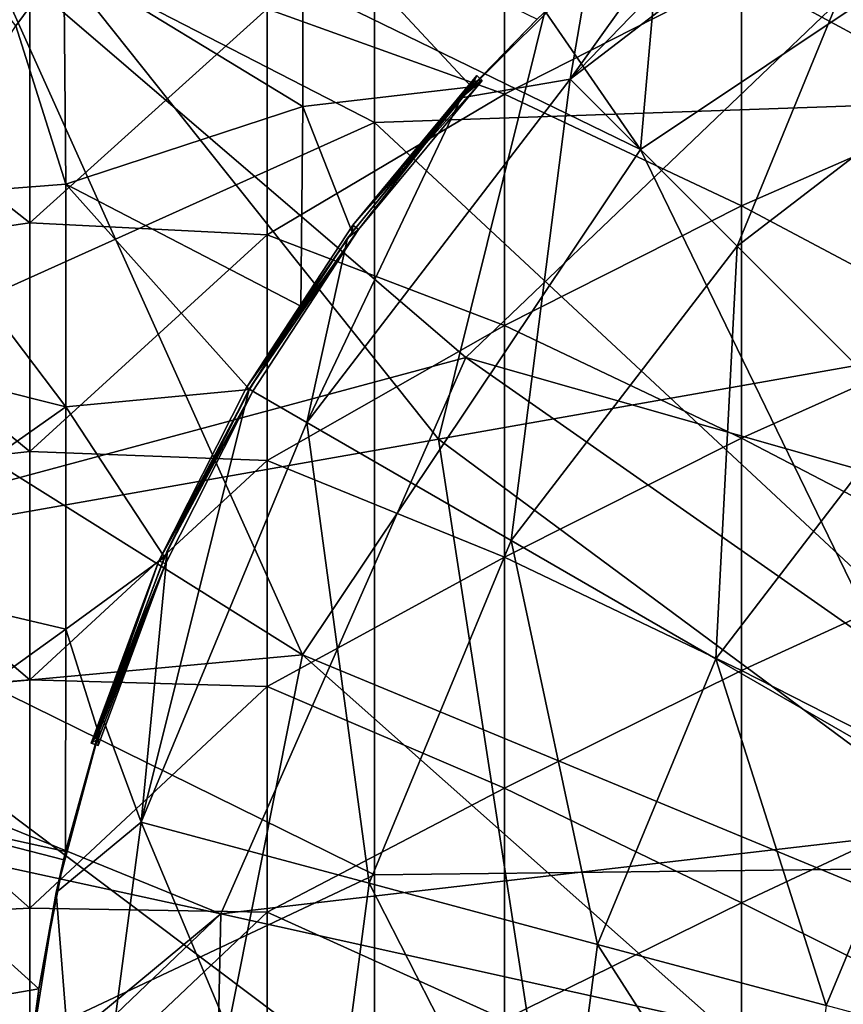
# Model space of a CAD drawing. Extents: x -65 to 803, y -691 to 80.
# Tile 19 of 256: x -19 to -10, y -247 to -236. Entities that reach past the tile are written whole.
import ezdxf

# ---------------------------------------------------------------- set-up
doc = ezdxf.new("R2010")
doc.units = 0
doc.header["$LTSCALE"] = 101.851852
for name, color, linetype in [('104', 7, 'CONTINUOUS'), ('120', 7, 'CONTINUOUS'), ('121', 7, 'CONTINUOUS'), ('126', 7, 'CONTINUOUS'), ('129', 7, 'CONTINUOUS'), ('130', 7, 'CONTINUOUS'), ('131', 7, 'CONTINUOUS'), ('136', 7, 'CONTINUOUS'), ('137', 7, 'CONTINUOUS'), ('297', 7, 'CONTINUOUS'), ('308', 7, 'CONTINUOUS'), ('379', 7, 'CONTINUOUS'), ('391', 7, 'CONTINUOUS')]:
    doc.layers.add(name, color=color, linetype=linetype)

msp = doc.modelspace()

# ---------------------------------------------------------------- linework, layer by layer
at = {"layer": '104', "color": 7, "linetype": 'CONTINUOUS'}
for points in [[(-19.075, -235.998, -46.7), (-21.74, -233.987, -46.7), (-21.718, -236.465, -46.7), (-19.075, -235.998, -46.7)], [(-13.789, -237.111, -46.7), (-13.789, -234.534, -46.7), (-16.432, -236.159, -46.7), (-13.789, -237.111, -46.7)], [(-13.789, -237.111, -46.7), (-11.146, -235.767, -46.7), (-13.789, -234.534, -46.7), (-13.789, -237.111, -46.7)], [(-8.503, -237.197, -46.7), (-8.503, -234.637, -46.7), (-11.146, -235.767, -46.7), (-8.503, -237.197, -46.7)], [(-11.146, -238.355, -46.7), (-11.146, -235.767, -46.7), (-13.789, -237.111, -46.7), (-11.146, -238.355, -46.7)], [(-11.146, -238.355, -46.7), (-8.503, -237.197, -46.7), (-11.146, -235.767, -46.7), (-11.146, -238.355, -46.7)], [(-19.075, -238.544, -46.7), (-19.075, -235.998, -46.7), (-21.718, -236.465, -46.7), (-19.075, -238.544, -46.7)], [(-19.075, -238.544, -46.7), (-16.432, -236.159, -46.7), (-19.075, -235.998, -46.7), (-19.075, -238.544, -46.7)], [(-16.432, -238.676, -46.7), (-16.432, -236.159, -46.7), (-19.075, -238.544, -46.7), (-16.432, -238.676, -46.7)], [(-16.432, -238.676, -46.7), (-13.789, -237.111, -46.7), (-16.432, -236.159, -46.7), (-16.432, -238.676, -46.7)], [(-21.718, -238.925, -46.7), (-19.075, -238.544, -46.7), (-21.718, -236.465, -46.7), (-21.718, -238.925, -46.7)], [(-13.789, -239.689, -46.7), (-13.789, -237.111, -46.7), (-16.432, -238.676, -46.7), (-13.789, -239.689, -46.7)], [(-13.789, -239.689, -46.7), (-11.146, -238.355, -46.7), (-13.789, -237.111, -46.7), (-13.789, -239.689, -46.7)], [(-8.503, -239.758, -46.7), (-8.503, -237.197, -46.7), (-11.146, -238.355, -46.7), (-8.503, -239.758, -46.7)], [(-11.146, -240.943, -46.7), (-11.146, -238.355, -46.7), (-13.789, -239.689, -46.7), (-11.146, -240.943, -46.7)], [(-11.146, -240.943, -46.7), (-8.503, -239.758, -46.7), (-11.146, -238.355, -46.7), (-11.146, -240.943, -46.7)], [(-19.075, -241.09, -46.7), (-19.075, -238.544, -46.7), (-21.718, -238.925, -46.7), (-19.075, -241.09, -46.7)], [(-19.075, -241.09, -46.7), (-16.432, -238.676, -46.7), (-19.075, -238.544, -46.7), (-19.075, -241.09, -46.7)], [(-16.432, -241.192, -46.7), (-16.432, -238.676, -46.7), (-19.075, -241.09, -46.7), (-16.432, -241.192, -46.7)], [(-16.432, -241.192, -46.7), (-13.789, -239.689, -46.7), (-16.432, -238.676, -46.7), (-16.432, -241.192, -46.7)], [(-21.718, -241.386, -46.7), (-19.075, -241.09, -46.7), (-21.718, -238.925, -46.7), (-21.718, -241.386, -46.7)], [(-13.789, -242.267, -46.7), (-13.789, -239.689, -46.7), (-16.432, -241.192, -46.7), (-13.789, -242.267, -46.7)], [(-13.789, -242.267, -46.7), (-11.146, -240.943, -46.7), (-13.789, -239.689, -46.7), (-13.789, -242.267, -46.7)], [(-8.503, -242.319, -46.7), (-8.503, -239.758, -46.7), (-11.146, -240.943, -46.7), (-8.503, -242.319, -46.7)], [(-11.146, -243.531, -46.7), (-11.146, -240.943, -46.7), (-13.789, -242.267, -46.7), (-11.146, -243.531, -46.7)], [(-11.146, -243.531, -46.7), (-8.503, -242.319, -46.7), (-11.146, -240.943, -46.7), (-11.146, -243.531, -46.7)], [(-19.075, -243.636, -46.7), (-19.075, -241.09, -46.7), (-21.718, -241.386, -46.7), (-19.075, -243.636, -46.7)], [(-19.075, -243.636, -46.7), (-16.432, -241.192, -46.7), (-19.075, -241.09, -46.7), (-19.075, -243.636, -46.7)], [(-16.432, -243.709, -46.7), (-16.432, -241.192, -46.7), (-19.075, -243.636, -46.7), (-16.432, -243.709, -46.7)], [(-16.432, -243.709, -46.7), (-13.789, -242.267, -46.7), (-16.432, -241.192, -46.7), (-16.432, -243.709, -46.7)], [(-21.718, -243.847, -46.7), (-19.075, -243.636, -46.7), (-21.718, -241.386, -46.7), (-21.718, -243.847, -46.7)], [(-13.789, -244.844, -46.7), (-13.789, -242.267, -46.7), (-16.432, -243.709, -46.7), (-13.789, -244.844, -46.7)], [(-13.789, -244.844, -46.7), (-11.146, -243.531, -46.7), (-13.789, -242.267, -46.7), (-13.789, -244.844, -46.7)], [(-8.503, -244.879, -46.7), (-8.503, -242.319, -46.7), (-11.146, -243.531, -46.7), (-8.503, -244.879, -46.7)], [(-11.146, -246.119, -46.7), (-11.146, -243.531, -46.7), (-13.789, -244.844, -46.7), (-11.146, -246.119, -46.7)], [(-11.146, -246.119, -46.7), (-8.503, -244.879, -46.7), (-11.146, -243.531, -46.7), (-11.146, -246.119, -46.7)], [(-19.075, -246.181, -46.7), (-19.075, -243.636, -46.7), (-21.718, -243.847, -46.7), (-19.075, -246.181, -46.7)], [(-19.075, -246.181, -46.7), (-16.432, -243.709, -46.7), (-19.075, -243.636, -46.7), (-19.075, -246.181, -46.7)], [(-16.432, -246.225, -46.7), (-16.432, -243.709, -46.7), (-19.075, -246.181, -46.7), (-16.432, -246.225, -46.7)], [(-16.432, -246.225, -46.7), (-13.789, -244.844, -46.7), (-16.432, -243.709, -46.7), (-16.432, -246.225, -46.7)], [(-21.718, -246.308, -46.7), (-19.075, -246.181, -46.7), (-21.718, -243.847, -46.7), (-21.718, -246.308, -46.7)], [(-13.789, -247.422, -46.7), (-13.789, -244.844, -46.7), (-16.432, -246.225, -46.7), (-13.789, -247.422, -46.7)], [(-13.789, -247.422, -46.7), (-11.146, -246.119, -46.7), (-13.789, -244.844, -46.7), (-13.789, -247.422, -46.7)], [(-8.503, -247.44, -46.7), (-8.503, -244.879, -46.7), (-11.146, -246.119, -46.7), (-8.503, -247.44, -46.7)], [(-19.075, -248.727, -46.7), (-19.075, -246.181, -46.7), (-21.718, -246.308, -46.7), (-19.075, -248.727, -46.7)], [(-19.075, -248.727, -46.7), (-16.432, -246.225, -46.7), (-19.075, -246.181, -46.7), (-19.075, -248.727, -46.7)], [(-11.146, -248.707, -46.7), (-11.146, -246.119, -46.7), (-13.789, -247.422, -46.7), (-11.146, -248.707, -46.7)], [(-11.146, -248.707, -46.7), (-8.503, -247.44, -46.7), (-11.146, -246.119, -46.7), (-11.146, -248.707, -46.7)], [(-16.432, -248.742, -46.7), (-16.432, -246.225, -46.7), (-19.075, -248.727, -46.7), (-16.432, -248.742, -46.7)], [(-16.432, -248.742, -46.7), (-13.789, -247.422, -46.7), (-16.432, -246.225, -46.7), (-16.432, -248.742, -46.7)], [(-21.718, -248.769, -46.7), (-19.075, -248.727, -46.7), (-21.718, -246.308, -46.7), (-21.718, -248.769, -46.7)]]:
    msp.add_3dface(points, dxfattribs=at)
at = {"layer": '120', "color": 7, "linetype": 'CONTINUOUS'}
for points in [[(-16.034, -235.007, -61.027), (-16.034, -237.248, -61.114), (-18.695, -235.623, -60.923), (-16.034, -235.007, -61.027)], [(-16.034, -235.007, -61.027), (-13.424, -236.273, -61.185), (-14.156, -237.029, -61.185), (-16.034, -235.007, -61.027)], [(-16.034, -237.248, -61.114), (-16.034, -235.007, -61.027), (-14.156, -237.029, -61.185), (-16.034, -237.248, -61.114)], [(-18.695, -235.623, -60.923), (-18.673, -238.114, -61.016), (-19.232, -236.348, -60.923), (-18.695, -235.623, -60.923)], [(-18.695, -235.623, -60.923), (-16.034, -237.248, -61.114), (-18.673, -238.114, -61.016), (-18.695, -235.623, -60.923)], [(-19.232, -236.348, -60.923), (-18.673, -238.114, -61.016), (-20.449, -238.25, -60.923), (-19.232, -236.348, -60.923)], [(-15.484, -238.647, -61.185), (-16.034, -237.248, -61.114), (-14.156, -237.029, -61.185), (-15.484, -238.647, -61.185)], [(-16.034, -237.248, -61.114), (-16.057, -239.473, -61.185), (-18.673, -238.114, -61.016), (-16.034, -237.248, -61.114)], [(-16.057, -239.473, -61.185), (-16.034, -237.248, -61.114), (-15.484, -238.647, -61.185), (-16.057, -239.473, -61.185)], [(-18.673, -238.114, -61.016), (-18.673, -240.592, -61.09), (-20.449, -238.25, -60.923), (-18.673, -238.114, -61.016)], [(-18.673, -238.114, -61.016), (-16.057, -239.473, -61.185), (-16.628, -240.4, -61.185), (-18.673, -238.114, -61.016)], [(-18.673, -240.592, -61.09), (-18.673, -238.114, -61.016), (-16.628, -240.4, -61.185), (-18.673, -240.592, -61.09)], [(-20.449, -238.25, -60.923), (-18.673, -240.592, -61.09), (-21.325, -239.927, -60.923), (-20.449, -238.25, -60.923)], [(-21.325, -239.927, -60.923), (-18.673, -240.592, -61.09), (-21.312, -242.45, -60.986), (-21.325, -239.927, -60.923)], [(-17.574, -242.268, -61.185), (-18.673, -240.592, -61.09), (-16.628, -240.4, -61.185), (-17.574, -242.268, -61.185)], [(-18.673, -240.592, -61.09), (-18.673, -243.071, -61.146), (-21.312, -242.45, -60.986), (-18.673, -240.592, -61.09)], [(-18.673, -243.071, -61.146), (-18.673, -240.592, -61.09), (-17.574, -242.268, -61.185), (-18.673, -243.071, -61.146)], [(-18.311, -244.227, -61.185), (-18.673, -243.071, -61.146), (-17.574, -242.268, -61.185), (-18.311, -244.227, -61.185)], [(-21.312, -242.45, -60.986), (-18.673, -243.071, -61.146), (-21.312, -244.968, -61.03), (-21.312, -242.45, -60.986)], [(-18.673, -243.071, -61.146), (-18.676, -245.548, -61.185), (-21.312, -244.968, -61.03), (-18.673, -243.071, -61.146)], [(-18.676, -245.548, -61.185), (-18.673, -243.071, -61.146), (-18.311, -244.227, -61.185), (-18.676, -245.548, -61.185)], [(-21.312, -244.968, -61.03), (-18.676, -245.548, -61.185), (-18.698, -245.64, -61.185), (-21.312, -244.968, -61.03)], [(-21.312, -247.485, -61.057), (-21.312, -244.968, -61.03), (-18.976, -247.079, -61.185), (-21.312, -247.485, -61.057)], [(-18.976, -247.079, -61.185), (-21.312, -244.968, -61.03), (-18.698, -245.64, -61.185), (-18.976, -247.079, -61.185)], [(-19.144, -248.535, -61.185), (-21.312, -247.485, -61.057), (-18.976, -247.079, -61.185), (-19.144, -248.535, -61.185)]]:
    msp.add_3dface(points, dxfattribs=at)
at = {"layer": '121', "color": 7, "linetype": 'CONTINUOUS'}
for points in [[(-14.271, -237.151, -61.308), (-13.424, -236.273, -61.185), (-12.849, -235.729, -61.308), (-14.271, -237.151, -61.308)], [(-14.156, -237.029, -61.185), (-13.424, -236.273, -61.185), (-14.271, -237.151, -61.308), (-14.156, -237.029, -61.185)], [(-14.035, -236.957, -59.647), (-14.271, -237.151, -61.308), (-15.413, -238.619, -59.647), (-14.035, -236.957, -59.647)], [(-14.095, -236.993, -60.416), (-14.271, -237.151, -61.308), (-14.035, -236.957, -59.647), (-14.095, -236.993, -60.416)], [(-14.156, -237.029, -61.185), (-14.271, -237.151, -61.308), (-14.095, -236.993, -60.416), (-14.156, -237.029, -61.185)], [(-14.271, -237.151, -61.308), (-15.536, -238.713, -61.308), (-15.413, -238.619, -59.647), (-14.271, -237.151, -61.308)], [(-15.536, -238.713, -61.308), (-16.63, -240.398, -61.308), (-15.413, -238.619, -59.647), (-15.536, -238.713, -61.308)], [(-15.413, -238.619, -59.647), (-16.63, -240.398, -61.308), (-16.592, -240.42, -59.647), (-15.413, -238.619, -59.647)], [(-16.592, -240.42, -59.647), (-17.543, -242.189, -61.308), (-17.563, -242.343, -59.647), (-16.592, -240.42, -59.647)], [(-16.63, -240.398, -61.308), (-17.543, -242.189, -61.308), (-16.592, -240.42, -59.647), (-16.63, -240.398, -61.308)], [(-17.543, -242.189, -61.308), (-18.263, -244.066, -61.308), (-17.563, -242.343, -59.647), (-17.543, -242.189, -61.308)], [(-18.313, -244.367, -59.647), (-17.563, -242.343, -59.647), (-18.312, -244.297, -60.416), (-18.313, -244.367, -59.647)], [(-17.563, -242.343, -59.647), (-18.311, -244.227, -61.185), (-18.312, -244.297, -60.416), (-17.563, -242.343, -59.647)], [(-18.263, -244.066, -61.308), (-18.311, -244.227, -61.185), (-17.563, -242.343, -59.647), (-18.263, -244.066, -61.308)], [(-18.783, -246.007, -61.308), (-18.311, -244.227, -61.185), (-18.263, -244.066, -61.308), (-18.783, -246.007, -61.308)], [(-18.676, -245.548, -61.185), (-18.311, -244.227, -61.185), (-18.783, -246.007, -61.308), (-18.676, -245.548, -61.185)], [(-18.976, -247.079, -61.185), (-18.698, -245.64, -61.185), (-18.783, -246.007, -61.308), (-18.976, -247.079, -61.185)], [(-18.698, -245.64, -61.185), (-18.676, -245.548, -61.185), (-18.783, -246.007, -61.308), (-18.698, -245.64, -61.185)], [(-19.098, -247.993, -61.308), (-18.976, -247.079, -61.185), (-18.783, -246.007, -61.308), (-19.098, -247.993, -61.308)], [(-19.144, -248.535, -61.185), (-18.976, -247.079, -61.185), (-19.098, -247.993, -61.308), (-19.144, -248.535, -61.185)]]:
    msp.add_3dface(points, dxfattribs=at)
at = {"layer": '126', "color": 7, "linetype": 'CONTINUOUS'}
for points in [[(-14.094, -236.903, -59.647), (-14.035, -236.957, -59.647), (-15.478, -238.571, -59.647), (-14.094, -236.903, -59.647)], [(-14.035, -236.957, -59.647), (-15.413, -238.619, -59.647), (-15.478, -238.571, -59.647), (-14.035, -236.957, -59.647)], [(-15.413, -238.619, -59.647), (-16.662, -240.38, -59.647), (-15.478, -238.571, -59.647), (-15.413, -238.619, -59.647)], [(-15.413, -238.619, -59.647), (-16.592, -240.42, -59.647), (-16.662, -240.38, -59.647), (-15.413, -238.619, -59.647)], [(-16.592, -240.42, -59.647), (-17.637, -242.311, -59.647), (-16.662, -240.38, -59.647), (-16.592, -240.42, -59.647)], [(-16.592, -240.42, -59.647), (-17.563, -242.343, -59.647), (-17.637, -242.311, -59.647), (-16.592, -240.42, -59.647)], [(-17.563, -242.343, -59.647), (-18.39, -244.343, -59.647), (-17.637, -242.311, -59.647), (-17.563, -242.343, -59.647)], [(-17.563, -242.343, -59.647), (-18.313, -244.367, -59.647), (-18.39, -244.343, -59.647), (-17.563, -242.343, -59.647)]]:
    msp.add_3dface(points, dxfattribs=at)
at = {"layer": '129', "color": 7, "linetype": 'CONTINUOUS'}
for points in [[(-14.156, -237.029, -61.185), (-14.095, -236.993, -60.416), (-14.125, -236.966, -60.417), (-14.156, -237.029, -61.185)], [(-14.125, -236.966, -60.417), (-14.035, -236.957, -59.647), (-14.094, -236.903, -59.647), (-14.125, -236.966, -60.417)], [(-14.095, -236.993, -60.416), (-14.035, -236.957, -59.647), (-14.125, -236.966, -60.417), (-14.095, -236.993, -60.416)]]:
    msp.add_3dface(points, dxfattribs=at)
at = {"layer": '130', "color": 7, "linetype": 'CONTINUOUS'}
for points in [[(-14.125, -236.966, -60.417), (-14.094, -236.903, -59.647), (-15.478, -238.571, -59.647), (-14.125, -236.966, -60.417)], [(-14.156, -237.029, -61.185), (-14.125, -236.966, -60.417), (-15.478, -238.571, -59.647), (-14.156, -237.029, -61.185)], [(-15.484, -238.647, -61.185), (-14.156, -237.029, -61.185), (-15.478, -238.571, -59.647), (-15.484, -238.647, -61.185)], [(-16.662, -240.38, -59.647), (-15.484, -238.647, -61.185), (-15.478, -238.571, -59.647), (-16.662, -240.38, -59.647)], [(-16.057, -239.473, -61.185), (-15.484, -238.647, -61.185), (-16.662, -240.38, -59.647), (-16.057, -239.473, -61.185)], [(-16.628, -240.4, -61.185), (-16.057, -239.473, -61.185), (-16.662, -240.38, -59.647), (-16.628, -240.4, -61.185)], [(-17.637, -242.311, -59.647), (-16.628, -240.4, -61.185), (-16.662, -240.38, -59.647), (-17.637, -242.311, -59.647)], [(-17.574, -242.268, -61.185), (-16.628, -240.4, -61.185), (-17.637, -242.311, -59.647), (-17.574, -242.268, -61.185)], [(-18.39, -244.343, -59.647), (-18.35, -244.285, -60.417), (-17.637, -242.311, -59.647), (-18.39, -244.343, -59.647)], [(-18.311, -244.227, -61.185), (-17.637, -242.311, -59.647), (-18.35, -244.285, -60.417), (-18.311, -244.227, -61.185)], [(-18.311, -244.227, -61.185), (-17.574, -242.268, -61.185), (-17.637, -242.311, -59.647), (-18.311, -244.227, -61.185)]]:
    msp.add_3dface(points, dxfattribs=at)
at = {"layer": '131', "color": 7, "linetype": 'CONTINUOUS'}
for points in [[(-18.312, -244.297, -60.416), (-18.35, -244.285, -60.417), (-18.39, -244.343, -59.647), (-18.312, -244.297, -60.416)], [(-18.313, -244.367, -59.647), (-18.312, -244.297, -60.416), (-18.39, -244.343, -59.647), (-18.313, -244.367, -59.647)], [(-18.312, -244.297, -60.416), (-18.311, -244.227, -61.185), (-18.35, -244.285, -60.417), (-18.312, -244.297, -60.416)]]:
    msp.add_3dface(points, dxfattribs=at)
at = {"layer": '136', "color": 7, "linetype": 'CONTINUOUS'}
for points in [[(-11.287, -234.464, -61.308), (-9.602, -233.37, -61.308), (-13.057, -236.943, -61.231), (-11.287, -234.464, -61.308)], [(-13.057, -236.943, -61.231), (-9.602, -233.37, -61.308), (-9.233, -234.009, -61.231), (-13.057, -236.943, -61.231)], [(-13.057, -236.943, -61.231), (-9.233, -234.009, -61.231), (-11.197, -238.803, -60.981), (-13.057, -236.943, -61.231)], [(-11.197, -238.803, -60.981), (-9.233, -234.009, -61.231), (-7.917, -236.287, -60.981), (-11.197, -238.803, -60.981)], [(-12.849, -235.729, -61.308), (-11.287, -234.464, -61.308), (-13.057, -236.943, -61.231), (-12.849, -235.729, -61.308)], [(-14.271, -237.151, -61.308), (-12.849, -235.729, -61.308), (-13.057, -236.943, -61.231), (-14.271, -237.151, -61.308)], [(-11.197, -238.803, -60.981), (-7.917, -236.287, -60.981), (-9.334, -240.666, -60.769), (-11.197, -238.803, -60.981)], [(-15.991, -240.767, -61.231), (-14.271, -237.151, -61.308), (-13.057, -236.943, -61.231), (-15.991, -240.767, -61.231)], [(-15.991, -240.767, -61.231), (-13.057, -236.943, -61.231), (-13.713, -242.083, -60.981), (-15.991, -240.767, -61.231)], [(-13.713, -242.083, -60.981), (-13.057, -236.943, -61.231), (-11.197, -238.803, -60.981), (-13.713, -242.083, -60.981)], [(-15.536, -238.713, -61.308), (-14.271, -237.151, -61.308), (-15.991, -240.767, -61.231), (-15.536, -238.713, -61.308)], [(-16.63, -240.398, -61.308), (-15.536, -238.713, -61.308), (-15.991, -240.767, -61.231), (-16.63, -240.398, -61.308)], [(-13.713, -242.083, -60.981), (-11.197, -238.803, -60.981), (-11.432, -243.4, -60.769), (-13.713, -242.083, -60.981)], [(-11.432, -243.4, -60.769), (-11.197, -238.803, -60.981), (-9.334, -240.666, -60.769), (-11.432, -243.4, -60.769)], [(-17.543, -242.189, -61.308), (-16.63, -240.398, -61.308), (-17.836, -245.221, -61.231), (-17.543, -242.189, -61.308)], [(-17.836, -245.221, -61.231), (-16.63, -240.398, -61.308), (-15.991, -240.767, -61.231), (-17.836, -245.221, -61.231)], [(-11.432, -243.4, -60.769), (-9.334, -240.666, -60.769), (-9.148, -244.719, -60.595), (-11.432, -243.4, -60.769)], [(-17.836, -245.221, -61.231), (-15.991, -240.767, -61.231), (-15.295, -245.902, -60.981), (-17.836, -245.221, -61.231)], [(-15.295, -245.902, -60.981), (-15.991, -240.767, -61.231), (-13.713, -242.083, -60.981), (-15.295, -245.902, -60.981)], [(-15.295, -245.902, -60.981), (-13.713, -242.083, -60.981), (-12.75, -246.584, -60.769), (-15.295, -245.902, -60.981)], [(-12.75, -246.584, -60.769), (-13.713, -242.083, -60.981), (-11.432, -243.4, -60.769), (-12.75, -246.584, -60.769)], [(-18.263, -244.066, -61.308), (-17.543, -242.189, -61.308), (-17.836, -245.221, -61.231), (-18.263, -244.066, -61.308)], [(-12.75, -246.584, -60.769), (-11.432, -243.4, -60.769), (-10.203, -247.266, -60.595), (-12.75, -246.584, -60.769)], [(-10.203, -247.266, -60.595), (-11.432, -243.4, -60.769), (-9.148, -244.719, -60.595), (-10.203, -247.266, -60.595)], [(-18.783, -246.007, -61.308), (-18.263, -244.066, -61.308), (-17.836, -245.221, -61.231), (-18.783, -246.007, -61.308)], [(-10.203, -247.266, -60.595), (-9.148, -244.719, -60.595), (-7.653, -247.949, -60.46), (-10.203, -247.266, -60.595)], [(-18.465, -250, -61.231), (-18.783, -246.007, -61.308), (-17.836, -245.221, -61.231), (-18.465, -250, -61.231)], [(-15.834, -250, -60.981), (-18.465, -250, -61.231), (-17.836, -245.221, -61.231), (-15.834, -250, -60.981)], [(-15.834, -250, -60.981), (-17.836, -245.221, -61.231), (-15.295, -245.902, -60.981), (-15.834, -250, -60.981)], [(-13.2, -250, -60.769), (-15.834, -250, -60.981), (-15.295, -245.902, -60.981), (-13.2, -250, -60.769)], [(-13.2, -250, -60.769), (-15.295, -245.902, -60.981), (-12.75, -246.584, -60.769), (-13.2, -250, -60.769)], [(-19.098, -247.993, -61.308), (-18.783, -246.007, -61.308), (-18.465, -250, -61.231), (-19.098, -247.993, -61.308)], [(-10.563, -250, -60.595), (-13.2, -250, -60.769), (-12.75, -246.584, -60.769), (-10.563, -250, -60.595)], [(-10.563, -250, -60.595), (-12.75, -246.584, -60.769), (-10.203, -247.266, -60.595), (-10.563, -250, -60.595)]]:
    msp.add_3dface(points, dxfattribs=at)
at = {"layer": '137', "color": 7, "linetype": 'CONTINUOUS'}
msp.add_3dface([(-18.695, -235.623, -60.923), (-19.232, -236.348, -60.923), (-19.807, -235.61, -60.548), (-18.695, -235.623, -60.923)], dxfattribs=at)
at = {"layer": '297', "color": 7, "linetype": 'CONTINUOUS'}
for points in [[(-6.348, -237.116, 52.2), (-6.348, -228.526, 52.2), (-15.237, -229.045, 52.2), (-6.348, -237.116, 52.2)], [(-15.237, -237.427, 52.2), (-15.237, -229.045, 52.2), (-24.126, -232.855, 52.2), (-15.237, -237.427, 52.2)], [(-15.237, -237.427, 52.2), (-6.348, -237.116, 52.2), (-15.237, -229.045, 52.2), (-15.237, -237.427, 52.2)], [(-24.126, -241.428, 52.2), (-15.237, -237.427, 52.2), (-24.126, -232.855, 52.2), (-24.126, -241.428, 52.2)], [(-6.348, -245.705, 52.2), (-6.348, -237.116, 52.2), (-15.237, -237.427, 52.2), (-6.348, -245.705, 52.2)], [(-15.237, -245.809, 52.2), (-15.237, -237.427, 52.2), (-24.126, -241.428, 52.2), (-15.237, -245.809, 52.2)], [(-15.237, -245.809, 52.2), (-6.348, -245.705, 52.2), (-15.237, -237.427, 52.2), (-15.237, -245.809, 52.2)], [(-24.126, -250, 52.2), (-15.237, -245.809, 52.2), (-24.126, -241.428, 52.2), (-24.126, -250, 52.2)], [(-6.348, -254.295, 52.2), (-6.348, -245.705, 52.2), (-15.237, -254.191, 52.2), (-6.348, -254.295, 52.2)], [(-15.237, -254.191, 52.2), (-6.348, -245.705, 52.2), (-15.237, -245.809, 52.2), (-15.237, -254.191, 52.2)], [(-15.237, -254.191, 52.2), (-15.237, -245.809, 52.2), (-24.126, -250, 52.2), (-15.237, -254.191, 52.2)]]:
    msp.add_3dface(points, dxfattribs=at)
at = {"layer": '308', "color": 7, "linetype": 'CONTINUOUS'}
for points in [[(-17.233, -230.532, -44.7), (-11.288, -226.578, -44.7), (-12.274, -237.726, -46.728), (-17.233, -230.532, -44.7)], [(-12.274, -237.726, -46.728), (-11.288, -226.578, -44.7), (-6.643, -233.964, -46.728), (-12.274, -237.726, -46.728)], [(-20.336, -233.8, -44.7), (-17.233, -230.532, -44.7), (-12.274, -237.726, -46.728), (-20.336, -233.8, -44.7)], [(-23.428, -238.725, -44.7), (-20.336, -233.8, -44.7), (-16.036, -243.357, -46.728), (-23.428, -238.725, -44.7)], [(-16.036, -243.357, -46.728), (-20.336, -233.8, -44.7), (-12.274, -237.726, -46.728), (-16.036, -243.357, -46.728)], [(-12.274, -237.726, -46.728), (-6.643, -233.964, -46.728), (-6.049, -243.951, -47.941), (-12.274, -237.726, -46.728)], [(-16.036, -243.357, -46.728), (-12.274, -237.726, -46.728), (-7.904, -246.726, -47.941), (-16.036, -243.357, -46.728)], [(-12.274, -237.726, -46.728), (-6.049, -243.951, -47.941), (-7.904, -246.726, -47.941), (-12.274, -237.726, -46.728)], [(-25.348, -244.214, -44.7), (-23.428, -238.725, -44.7), (-16.036, -243.357, -46.728), (-25.348, -244.214, -44.7)], [(-17.358, -250, -46.728), (-25.348, -244.214, -44.7), (-16.036, -243.357, -46.728), (-17.358, -250, -46.728)], [(-17.358, -250, -46.728), (-16.036, -243.357, -46.728), (-8.555, -250, -47.941), (-17.358, -250, -46.728)], [(-16.036, -243.357, -46.728), (-7.904, -246.726, -47.941), (-8.555, -250, -47.941), (-16.036, -243.357, -46.728)], [(-25.884, -247.543, -44.7), (-25.348, -244.214, -44.7), (-17.358, -250, -46.728), (-25.884, -247.543, -44.7)]]:
    msp.add_3dface(points, dxfattribs=at)
at = {"layer": '379', "color": 7, "linetype": 'CONTINUOUS'}
for points in [[(-3.529, -229.99, 53.2), (-6.164, -239.481, 53.2), (-12.177, -231.514, 53.2), (-3.529, -229.99, 53.2)], [(-12.177, -231.514, 53.2), (-14.524, -240.954, 53.2), (-20.824, -233.039, 53.2), (-12.177, -231.514, 53.2)], [(-6.164, -239.481, 53.2), (-14.524, -240.954, 53.2), (-12.177, -231.514, 53.2), (-6.164, -239.481, 53.2)], [(-14.524, -240.954, 53.2), (-22.883, -242.428, 53.2), (-20.824, -233.039, 53.2), (-14.524, -240.954, 53.2)], [(-6.164, -239.481, 53.2), (-4.684, -248.246, 53.2), (-14.524, -240.954, 53.2), (-6.164, -239.481, 53.2)], [(-14.524, -240.954, 53.2), (-13.169, -249.742, 53.2), (-22.883, -242.428, 53.2), (-14.524, -240.954, 53.2)], [(-4.684, -248.246, 53.2), (-13.169, -249.742, 53.2), (-14.524, -240.954, 53.2), (-4.684, -248.246, 53.2)], [(-13.169, -249.742, 53.2), (-21.655, -251.238, 53.2), (-22.883, -242.428, 53.2), (-13.169, -249.742, 53.2)]]:
    msp.add_3dface(points, dxfattribs=at)
at = {"layer": '391', "color": 7, "linetype": 'CONTINUOUS'}
for points in [[(-20.799, -234.398, 150.1), (-25.026, -242.951, 150.1), (-14.219, -240.044, 152.128), (-20.799, -234.398, 150.1)], [(-9.326, -235.361, 152.128), (-20.799, -234.398, 150.1), (-14.219, -240.044, 152.128), (-9.326, -235.361, 152.128)], [(-9.326, -235.361, 152.128), (-14.219, -240.044, 152.128), (-4.597, -242.785, 153.341), (-9.326, -235.361, 152.128)], [(-14.219, -240.044, 152.128), (-25.026, -242.951, 150.1), (-16.946, -246.243, 152.128), (-14.219, -240.044, 152.128)], [(-14.219, -240.044, 152.128), (-16.946, -246.243, 152.128), (-7.008, -245.093, 153.341), (-14.219, -240.044, 152.128)], [(-14.219, -240.044, 152.128), (-7.008, -245.093, 153.341), (-4.597, -242.785, 153.341), (-14.219, -240.044, 152.128)], [(-25.026, -242.951, 150.1), (-25.392, -244.408, 150.1), (-16.946, -246.243, 152.128), (-25.026, -242.951, 150.1)], [(-25.392, -244.408, 150.1), (-25.757, -253.548, 150.1), (-16.946, -246.243, 152.128), (-25.392, -244.408, 150.1)], [(-16.946, -246.243, 152.128), (-8.352, -248.148, 153.341), (-7.008, -245.093, 153.341), (-16.946, -246.243, 152.128)], [(-25.757, -253.548, 150.1), (-25.605, -254.515, 150.1), (-16.946, -246.243, 152.128), (-25.757, -253.548, 150.1)], [(-25.605, -254.515, 150.1), (-17.094, -253.014, 152.128), (-16.946, -246.243, 152.128), (-25.605, -254.515, 150.1)], [(-16.946, -246.243, 152.128), (-17.094, -253.014, 152.128), (-8.352, -248.148, 153.341), (-16.946, -246.243, 152.128)]]:
    msp.add_3dface(points, dxfattribs=at)

doc.saveas('drawing.dxf')
